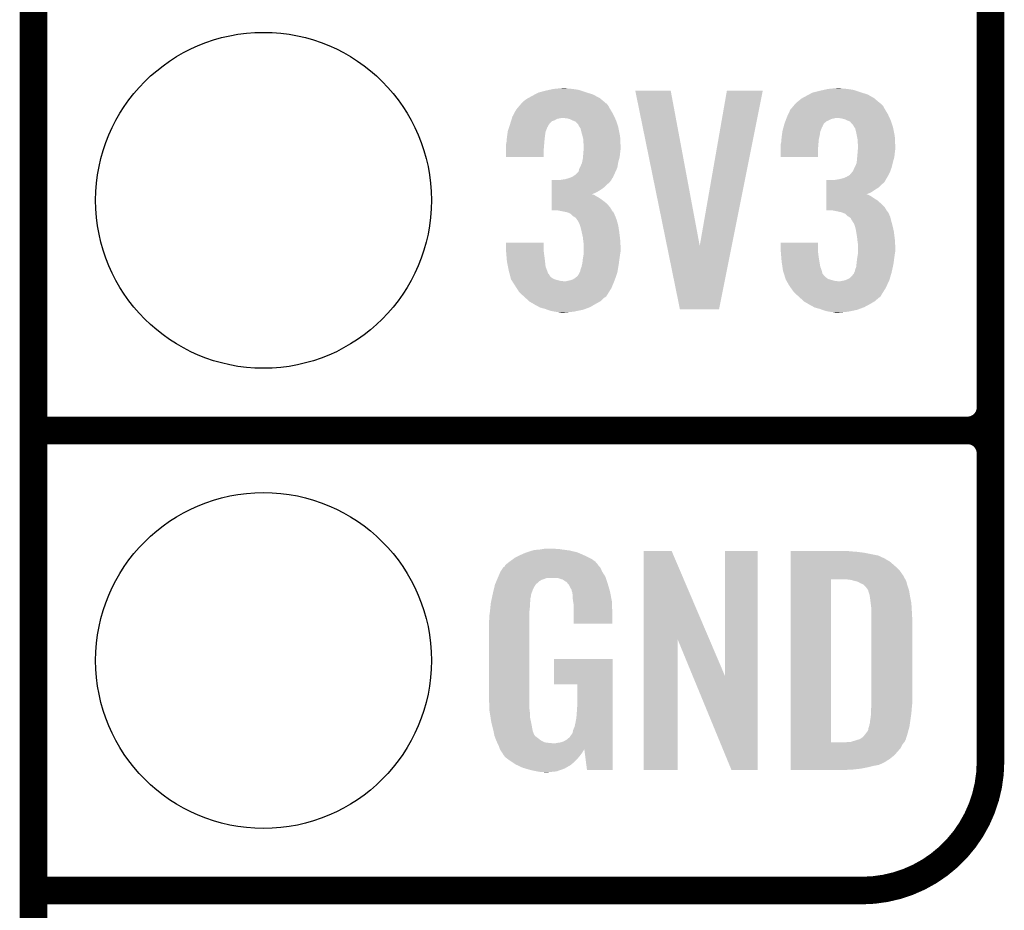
# Model space of a CAD drawing. Extents: x -1.3 to 24.2, y -3.9 to 39.3.
# Tile 2 of 38: x -1.3 to 4.1, y -1.4 to 3.5. Entities that reach past the tile are written whole.
import ezdxf

# ---------------------------------------------------------------- set-up
doc = ezdxf.new("R2010")
doc.units = 0
doc.layers.get('0').update_dxf_attribs({"linetype": 'CONTINUOUS'})
for name, color, linetype in [('SOLIDSWITCH_7_CLICK_V100_GKO', 5, 'CONTINUOUS'), ('SOLIDSWITCH_7_CLICK_V100_GTO', 14, 'CONTINUOUS'), ('SOLIDSWITCH_7_CLICK_V100_GTS', 12, 'CONTINUOUS')]:
    doc.layers.add(name, color=color, linetype=linetype)

# ---------------------------------------------------------------- blocks, each defined once
blk = doc.blocks.new('ROUND_14')
blk.add_circle((0, 0), 0.9271)

msp = doc.modelspace()

# ---------------------------------------------------------------- linework, layer by layer
at = {"layer": 'SOLIDSWITCH_7_CLICK_V100_GKO', "const_width": 0.1524}
msp.add_lwpolyline([(-1.27, -3.81), (-1.27, 36.83)], dxfattribs=at)
at = {"layer": 'SOLIDSWITCH_7_CLICK_V100_GTO', "const_width": 0.1524}
for points in [[(4.0132, -0.5588), (4.0132, 18.3388)], [(4.0132, 1.397), (4.0132, 3.683)], [(-1.27, 1.27), (3.8862, 1.27)], [(-1.27, 1.27), (3.8862, 1.27)], [(-1.27, -1.27), (3.302, -1.27)]]:
    msp.add_lwpolyline(points, dxfattribs=at)
for points in [[(3.8862, 1.27, 0.4142136), (4.0132, 1.397)], [(4.0132, 1.143, 0.4142136), (3.8862, 1.27)], [(4.0132, 1.143, 0.4142136), (3.8862, 1.27)], [(3.302, -1.27, 0.4142136), (4.0132, -0.5588)]]:
    msp.add_lwpolyline(points, format="xyb", dxfattribs=at)
at = {"layer": 'SOLIDSWITCH_7_CLICK_V100_GTO'}
for points in [[(1.57733, 3.149598), (1.600202, 3.15468), (1.739902, 3.149598), (1.70688, 3.15468)], [(1.600202, 3.15468), (1.62687, 3.15722), (1.70688, 3.15468), (1.678942, 3.15722)], [(1.62687, 3.15722), (1.653538, 3.15976), (1.678942, 3.15722), (1.668782, 3.15976)], [(3.09371, 3.149598), (3.116582, 3.15468), (3.256282, 3.149598), (3.22326, 3.15468)], [(3.116582, 3.15468), (3.14325, 3.15722), (3.22326, 3.15468), (3.19532, 3.15722)], [(3.14325, 3.15722), (3.169918, 3.15976), (3.19532, 3.15722), (3.182622, 3.15976)], [(1.43764, 3.08864), (1.45542, 3.101342), (1.87475, 3.08864), (1.859736, 3.101342)], [(1.45542, 3.101342), (1.460072, 3.10388), (1.859736, 3.101342), (1.856736, 3.10388)], [(1.460072, 3.10388), (1.48336, 3.11658), (1.856736, 3.10388), (1.832928, 3.11658)], [(1.48336, 3.11658), (1.49751, 3.1242), (1.832928, 3.11658), (1.818642, 3.1242)], [(1.49751, 3.1242), (1.516382, 3.134362), (1.818642, 3.1242), (1.786122, 3.134362)], [(1.516382, 3.134362), (1.5259, 3.1369), (1.786122, 3.134362), (1.778, 3.1369)], [(1.5259, 3.1369), (1.55448, 3.14452), (1.778, 3.1369), (1.755138, 3.14452)], [(1.55448, 3.14452), (1.57733, 3.149598), (1.755138, 3.14452), (1.739902, 3.149598)], [(2.052348, 3.1445), (2.052344, 3.144516), (2.247904, 3.1445), (2.052344, 3.144516)], [(2.2271, 2.288672), (2.052348, 3.1445), (2.407944, 2.288672), (2.247904, 3.1445)], [(2.407944, 2.288672), (2.557794, 3.144492), (2.584716, 2.288672), (2.755896, 3.144492)], [(2.557794, 3.144492), (2.5578, 3.14452), (2.755896, 3.144492), (2.5578, 3.14452)], [(2.95402, 3.08864), (2.969262, 3.101342), (3.38859, 3.08864), (3.373576, 3.101342)], [(2.969262, 3.101342), (2.973914, 3.10388), (3.373576, 3.101342), (3.370576, 3.10388)], [(2.973914, 3.10388), (2.9972, 3.11658), (3.370576, 3.10388), (3.348356, 3.11658)], [(2.9972, 3.11658), (3.01135, 3.1242), (3.348356, 3.11658), (3.335022, 3.1242)], [(3.01135, 3.1242), (3.030224, 3.134362), (3.335022, 3.1242), (3.302502, 3.134362)], [(3.030224, 3.134362), (3.040376, 3.1369), (3.302502, 3.134362), (3.29438, 3.1369)], [(3.040376, 3.1369), (3.07086, 3.14452), (3.29438, 3.1369), (3.271518, 3.14452)], [(3.07086, 3.14452), (3.09371, 3.149598), (3.271518, 3.14452), (3.256282, 3.149598)], [(1.394462, 3.04038), (1.413802, 3.06324), (1.91516, 3.04038), (1.902462, 3.06324)], [(1.413802, 3.06324), (1.422396, 3.073396), (1.902462, 3.06324), (1.894838, 3.073396)], [(1.422396, 3.073396), (1.422398, 3.073398), (1.894838, 3.073396), (1.894836, 3.073398)], [(1.422398, 3.073398), (1.424938, 3.075938), (1.894836, 3.073398), (1.889764, 3.075938)], [(1.424938, 3.075938), (1.43764, 3.08864), (1.889764, 3.075938), (1.87475, 3.08864)], [(2.9083, 3.04038), (2.92764, 3.063238), (3.43154, 3.04038), (3.418842, 3.063238)], [(2.92764, 3.063238), (2.936238, 3.073398), (3.418842, 3.063238), (3.408678, 3.073398)], [(2.936238, 3.073398), (2.938778, 3.075938), (3.408678, 3.073398), (3.403604, 3.075938)], [(2.938778, 3.075938), (2.941322, 3.078482), (3.403604, 3.075938), (3.400598, 3.078482)], [(2.941322, 3.078482), (2.95402, 3.08864), (3.400598, 3.078482), (3.38859, 3.08864)], [(1.37017, 2.98958), (1.371758, 2.99466), (1.620518, 2.98958), (1.645918, 2.99466)], [(1.371758, 2.99466), (1.37414, 3.002282), (1.939778, 2.99466), (1.93626, 3.002282)], [(1.37414, 3.002282), (1.380912, 3.014978), (1.93626, 3.002282), (1.9304, 3.014978)], [(1.380912, 3.014978), (1.39446, 3.040376), (1.9304, 3.014978), (1.915164, 3.040376)], [(1.39446, 3.040376), (1.394462, 3.04038), (1.915164, 3.040376), (1.91516, 3.04038)], [(1.676398, 2.99212), (1.653538, 2.99466), (1.94095, 2.99212), (1.939778, 2.99466)], [(1.694178, 2.987042), (1.676398, 2.99212), (1.943294, 2.987042), (1.94095, 2.99212)], [(2.885756, 2.989578), (2.88671, 2.99212), (3.136898, 2.989578), (3.1496, 2.99212)], [(2.88671, 2.99212), (2.887662, 2.99466), (3.1496, 2.99212), (3.159758, 2.99466)], [(2.887662, 2.99466), (2.89052, 3.00228), (3.456158, 2.99466), (3.452642, 3.00228)], [(2.89052, 3.00228), (2.896446, 3.014978), (3.452642, 3.00228), (3.44678, 3.014978)], [(2.896446, 3.014978), (2.9083, 3.040378), (3.44678, 3.014978), (3.431542, 3.040378)], [(2.9083, 3.040378), (2.9083, 3.04038), (3.431542, 3.040378), (3.43154, 3.04038)], [(3.190238, 2.99212), (3.169918, 2.99466), (3.45733, 2.99212), (3.456158, 2.99466)], [(3.210558, 2.987042), (3.190238, 2.99212), (3.459674, 2.987042), (3.45733, 2.99212)], [(1.348742, 2.923542), (1.355512, 2.943856), (1.559054, 2.923542), (1.56718, 2.943856)], [(1.355512, 2.943856), (1.356358, 2.946394), (1.56718, 2.943856), (1.569714, 2.946394)], [(1.356358, 2.946394), (1.357206, 2.948938), (1.569714, 2.946394), (1.56972, 2.948938)], [(1.357206, 2.948938), (1.36144, 2.96164), (1.56972, 2.948938), (1.578186, 2.96164)], [(1.36144, 2.96164), (1.362232, 2.96418), (1.578186, 2.96164), (1.57988, 2.96418)], [(1.362232, 2.96418), (1.3662, 2.976876), (1.57988, 2.96418), (1.59258, 2.976876)], [(1.3662, 2.976876), (1.367788, 2.98196), (1.59258, 2.976876), (1.607822, 2.98196)], [(1.367788, 2.98196), (1.37017, 2.98958), (1.607822, 2.98196), (1.620518, 2.98958)], [(1.704346, 2.981958), (1.694178, 2.987042), (1.94564, 2.981958), (1.943294, 2.987042)], [(1.70942, 2.97942), (1.704346, 2.981958), (1.946486, 2.97942), (1.94564, 2.981958)], [(1.722116, 2.97434), (1.70942, 2.97942), (1.94818, 2.97434), (1.946486, 2.97942)], [(1.737358, 2.959098), (1.722116, 2.97434), (1.95326, 2.959098), (1.94818, 2.97434)], [(1.739898, 2.954024), (1.737358, 2.959098), (1.954952, 2.954024), (1.95326, 2.959098)], [(1.7399, 2.951482), (1.739898, 2.954024), (1.9558, 2.951482), (1.954952, 2.954024)], [(1.744984, 2.943858), (1.7399, 2.951482), (1.95834, 2.943858), (1.9558, 2.951482)], [(1.750058, 2.936244), (1.744984, 2.943858), (1.959864, 2.936244), (1.95834, 2.943858)], [(1.75514, 2.91592), (1.750058, 2.936244), (1.963928, 2.91592), (1.959864, 2.936244)], [(2.86512, 2.923542), (2.870536, 2.943856), (3.075434, 2.923542), (3.08356, 2.943856)], [(2.870536, 2.943856), (2.871214, 2.946394), (3.08356, 2.943856), (3.086094, 2.946394)], [(2.871214, 2.946394), (2.871892, 2.948936), (3.086094, 2.946394), (3.0861, 2.948936)], [(2.871892, 2.948936), (2.87528, 2.96164), (3.0861, 2.948936), (3.09245, 2.96164)], [(2.87528, 2.96164), (2.87623, 2.964176), (3.09245, 2.96164), (3.093718, 2.964176)], [(2.87623, 2.964176), (2.880994, 2.976878), (3.093718, 2.964176), (3.108962, 2.976878)], [(2.880994, 2.976878), (2.8829, 2.98196), (3.108962, 2.976878), (3.12166, 2.98196)], [(2.8829, 2.98196), (2.885756, 2.989578), (3.12166, 2.98196), (3.136898, 2.989578)], [(3.220726, 2.981958), (3.210558, 2.987042), (3.46202, 2.981958), (3.459674, 2.987042)], [(3.2258, 2.97942), (3.220726, 2.981958), (3.462866, 2.97942), (3.46202, 2.981958)], [(3.238494, 2.974342), (3.2258, 2.97942), (3.46456, 2.974342), (3.462866, 2.97942)], [(3.24358, 2.96672), (3.238494, 2.974342), (3.4671, 2.96672), (3.46456, 2.974342)], [(3.256274, 2.954026), (3.24358, 2.96672), (3.471332, 2.954026), (3.4671, 2.96672)], [(3.25628, 2.951482), (3.256274, 2.954026), (3.47218, 2.951482), (3.471332, 2.954026)], [(3.261364, 2.943858), (3.25628, 2.951482), (3.47472, 2.943858), (3.47218, 2.951482)], [(3.266438, 2.936244), (3.261364, 2.943858), (3.476244, 2.936244), (3.47472, 2.943858)], [(3.27152, 2.91592), (3.266438, 2.936244), (3.480308, 2.91592), (3.476244, 2.936244)], [(1.342966, 2.88036), (1.34366, 2.88798), (1.55194, 2.88036), (1.552892, 2.88798)], [(1.34366, 2.88798), (1.345474, 2.90068), (1.552892, 2.88798), (1.55448, 2.90068)], [(1.345474, 2.90068), (1.348014, 2.918456), (1.55448, 2.90068), (1.55702, 2.918456)], [(1.348014, 2.918456), (1.348742, 2.923542), (1.55702, 2.918456), (1.559054, 2.923542)], [(1.761238, 2.893058), (1.75514, 2.91592), (1.9685, 2.893058), (1.963928, 2.91592)], [(1.7653, 2.877824), (1.761238, 2.893058), (1.969226, 2.877824), (1.9685, 2.893058)], [(2.859346, 2.880358), (2.86004, 2.88798), (3.06578, 2.880358), (3.067684, 2.88798)], [(2.86004, 2.88798), (2.861854, 2.90068), (3.067684, 2.88798), (3.07086, 2.90068)], [(2.861854, 2.90068), (2.864392, 2.918456), (3.07086, 2.90068), (3.0734, 2.918456)], [(2.864392, 2.918456), (2.86512, 2.923542), (3.0734, 2.918456), (3.075434, 2.923542)], [(3.276094, 2.893058), (3.27152, 2.91592), (3.48488, 2.893058), (3.480308, 2.91592)], [(3.27914, 2.877822), (3.276094, 2.893058), (3.485606, 2.877822), (3.48488, 2.893058)], [(1.33858, 2.849882), (1.339214, 2.85242), (1.549188, 2.849882), (1.5494, 2.85242)], [(1.33858, 2.821942), (1.33858, 2.849882), (1.54686, 2.821942), (1.549188, 2.849882)], [(1.339214, 2.85242), (1.34112, 2.860042), (1.5494, 2.85242), (1.550092, 2.860042)], [(1.34112, 2.860042), (1.342966, 2.88036), (1.550092, 2.860042), (1.55194, 2.88036)], [(1.7653, 2.860042), (1.7653, 2.877824), (1.970074, 2.860042), (1.969226, 2.877824)], [(1.76784, 2.847342), (1.7653, 2.860042), (1.970678, 2.847342), (1.970074, 2.860042)], [(1.767058, 2.82194), (1.76784, 2.832098), (1.97104, 2.82194), (1.97104, 2.832098)], [(1.76784, 2.83972), (1.76784, 2.847342), (1.97104, 2.83972), (1.970678, 2.847342)], [(1.76784, 2.832098), (1.76784, 2.83972), (1.97104, 2.832098), (1.97104, 2.83972)], [(2.85496, 2.849882), (2.855594, 2.85242), (3.063028, 2.849882), (3.06324, 2.85242)], [(2.85496, 2.821942), (2.85496, 2.849882), (3.0607, 2.821942), (3.063028, 2.849882)], [(2.855594, 2.85242), (2.8575, 2.860042), (3.06324, 2.85242), (3.063932, 2.860042)], [(2.8575, 2.860042), (2.859346, 2.880358), (3.063932, 2.860042), (3.06578, 2.880358)], [(3.27914, 2.860042), (3.27914, 2.877822), (3.486454, 2.860042), (3.485606, 2.877822)], [(3.28168, 2.847342), (3.27914, 2.860042), (3.487058, 2.847342), (3.486454, 2.860042)], [(3.280898, 2.82194), (3.28168, 2.832098), (3.48742, 2.82194), (3.48742, 2.832098)], [(3.28168, 2.83972), (3.28168, 2.847342), (3.48742, 2.83972), (3.487058, 2.847342)], [(3.28168, 2.832098), (3.28168, 2.83972), (3.48742, 2.832098), (3.48742, 2.83972)], [(1.33858, 2.778784), (1.33858, 2.821942), (1.546836, 2.778784), (1.54686, 2.821942)], [(1.546836, 2.77876), (1.33858, 2.778784), (1.546836, 2.77876), (1.546836, 2.778784)], [(1.76276, 2.77114), (1.763452, 2.778758), (1.963882, 2.77114), (1.96596, 2.778758)], [(1.763452, 2.778758), (1.7653, 2.79908), (1.96596, 2.778758), (1.968216, 2.79908)], [(1.7653, 2.79908), (1.765494, 2.80162), (1.968216, 2.79908), (1.9685, 2.80162)], [(1.765494, 2.80162), (1.767058, 2.82194), (1.9685, 2.80162), (1.97104, 2.82194)], [(2.85496, 2.778784), (2.85496, 2.821942), (3.060676, 2.778784), (3.0607, 2.821942)], [(3.060676, 2.77876), (2.85496, 2.778784), (3.060676, 2.77876), (3.060676, 2.778784)], [(3.2766, 2.77114), (3.277292, 2.778758), (3.480262, 2.77114), (3.48234, 2.778758)], [(3.277292, 2.778758), (3.27914, 2.79908), (3.48234, 2.778758), (3.484596, 2.79908)], [(3.27914, 2.79908), (3.279334, 2.80162), (3.484596, 2.79908), (3.48488, 2.80162)], [(3.279334, 2.80162), (3.280898, 2.82194), (3.48488, 2.80162), (3.48742, 2.82194)], [(1.742442, 2.712722), (1.746248, 2.720338), (1.949794, 2.712722), (1.953258, 2.720338)], [(1.746248, 2.720338), (1.75006, 2.72796), (1.953258, 2.720338), (1.954528, 2.72796)], [(1.75006, 2.72796), (1.75768, 2.745742), (1.954528, 2.72796), (1.957492, 2.745742)], [(1.75768, 2.745742), (1.758694, 2.75082), (1.957492, 2.745742), (1.95834, 2.75082)], [(1.758694, 2.75082), (1.76276, 2.77114), (1.95834, 2.75082), (1.963882, 2.77114)], [(3.25882, 2.71272), (3.26263, 2.72034), (3.464326, 2.71272), (3.467098, 2.72034)], [(3.26263, 2.72034), (3.26644, 2.72796), (3.467098, 2.72034), (3.469002, 2.72796)], [(3.26644, 2.72796), (3.27406, 2.745744), (3.469002, 2.72796), (3.47345, 2.745744)], [(3.27406, 2.745744), (3.274566, 2.75082), (3.47345, 2.745744), (3.47472, 2.75082)], [(3.274566, 2.75082), (3.2766, 2.77114), (3.47472, 2.75082), (3.480262, 2.77114)], [(1.68402, 2.66192), (1.690796, 2.664462), (1.92532, 2.66192), (1.927858, 2.664462)], [(1.690796, 2.664462), (1.704342, 2.669542), (1.927858, 2.664462), (1.930166, 2.669542)], [(1.704342, 2.669542), (1.719582, 2.679702), (1.930166, 2.669542), (1.934784, 2.679702)], [(1.719582, 2.679702), (1.739902, 2.700022), (1.934784, 2.679702), (1.944022, 2.700022)], [(1.739902, 2.700022), (1.742442, 2.712722), (1.944022, 2.700022), (1.949794, 2.712722)], [(3.200402, 2.661922), (3.20633, 2.664462), (3.439162, 2.661922), (3.441698, 2.664462)], [(3.20633, 2.664462), (3.218182, 2.66954), (3.441698, 2.664462), (3.444468, 2.66954)], [(3.218182, 2.66954), (3.235958, 2.679704), (3.444468, 2.66954), (3.450014, 2.679704)], [(3.235958, 2.679704), (3.24654, 2.692398), (3.450014, 2.679704), (3.45694, 2.692398)], [(3.24654, 2.692398), (3.248658, 2.694938), (3.45694, 2.692398), (3.457862, 2.694938)], [(3.248658, 2.694938), (3.25374, 2.700024), (3.457862, 2.694938), (3.459712, 2.700024)], [(3.25374, 2.700024), (3.25882, 2.71272), (3.459712, 2.700024), (3.464326, 2.71272)], [(1.590056, 2.59842), (1.590058, 2.61112), (1.861822, 2.59842), (1.8796, 2.61112)], [(1.590058, 2.61112), (1.59006, 2.626362), (1.8796, 2.61112), (1.894842, 2.626362)], [(1.59006, 2.626362), (1.590062, 2.639058), (1.894842, 2.626362), (1.910078, 2.639058)], [(1.590062, 2.639058), (1.590064, 2.65176), (1.910078, 2.639058), (1.920238, 2.65176)], [(1.635762, 2.65176), (1.63577, 2.651762), (1.920238, 2.65176), (1.92024, 2.651762)], [(1.63577, 2.651762), (1.64846, 2.6543), (1.92024, 2.651762), (1.921508, 2.6543)], [(1.64846, 2.6543), (1.666242, 2.65684), (1.921508, 2.6543), (1.922778, 2.65684)], [(1.666242, 2.65684), (1.684006, 2.661916), (1.922778, 2.65684), (1.925318, 2.661916)], [(1.684006, 2.661916), (1.68402, 2.66192), (1.925318, 2.661916), (1.92532, 2.66192)], [(3.106436, 2.59842), (3.106438, 2.61112), (3.37566, 2.59842), (3.395978, 2.61112)], [(3.106438, 2.61112), (3.10644, 2.626362), (3.395978, 2.61112), (3.411222, 2.626362)], [(3.10644, 2.626362), (3.106442, 2.639058), (3.411222, 2.626362), (3.426456, 2.639058)], [(3.106442, 2.639058), (3.106444, 2.65176), (3.426456, 2.639058), (3.434078, 2.65176)], [(3.149602, 2.65176), (3.149612, 2.651762), (3.434078, 2.65176), (3.43408, 2.651762)], [(3.149612, 2.651762), (3.18008, 2.65684), (3.43408, 2.651762), (3.436618, 2.65684)], [(3.18008, 2.65684), (3.200378, 2.661916), (3.436618, 2.65684), (3.439158, 2.661916)], [(3.200378, 2.661916), (3.200402, 2.661922), (3.439158, 2.661916), (3.439162, 2.661922)], [(1.590048, 2.5527), (1.59005, 2.56286), (1.854202, 2.5527), (1.83642, 2.56286)], [(1.59005, 2.56286), (1.590052, 2.57048), (1.83642, 2.56286), (1.823722, 2.57048)], [(1.590052, 2.57302), (1.590054, 2.58318), (1.811144, 2.57302), (1.836424, 2.58318)], [(1.590052, 2.57048), (1.590052, 2.57302), (1.823722, 2.57048), (1.813562, 2.57302)], [(1.590054, 2.58318), (1.590056, 2.59842), (1.836424, 2.58318), (1.861822, 2.59842)], [(3.106428, 2.5527), (3.10643, 2.562858), (3.36804, 2.5527), (3.352802, 2.562858)], [(3.10643, 2.562858), (3.106432, 2.57048), (3.352802, 2.562858), (3.33756, 2.57048)], [(3.106432, 2.57302), (3.106434, 2.58318), (3.327524, 2.57302), (3.352802, 2.58318)], [(3.106432, 2.573018), (3.106432, 2.57302), (3.329942, 2.573018), (3.327524, 2.57302)], [(3.106432, 2.57048), (3.106432, 2.573018), (3.33756, 2.57048), (3.329942, 2.573018)], [(3.106434, 2.58318), (3.106436, 2.59842), (3.352802, 2.58318), (3.37566, 2.59842)], [(1.59004, 2.484144), (1.590042, 2.501898), (1.923284, 2.484144), (1.912622, 2.501898)], [(1.590042, 2.501898), (1.590044, 2.52222), (1.912622, 2.501898), (1.894842, 2.52222)], [(1.590044, 2.52222), (1.590046, 2.54), (1.894842, 2.52222), (1.87198, 2.54)], [(1.590046, 2.54), (1.590048, 2.5527), (1.87198, 2.54), (1.854202, 2.5527)], [(3.10642, 2.484144), (3.106422, 2.501898), (3.439664, 2.484144), (3.429002, 2.501898)], [(3.106422, 2.501898), (3.106424, 2.522222), (3.429002, 2.501898), (3.40868, 2.522222)], [(3.106424, 2.522222), (3.106426, 2.54), (3.40868, 2.522222), (3.388362, 2.54)], [(3.106426, 2.54), (3.106428, 2.5527), (3.388362, 2.54), (3.36804, 2.5527)], [(1.625598, 2.48412), (1.59004, 2.484144), (1.923298, 2.48412), (1.923284, 2.484144)], [(1.663698, 2.4765), (1.625598, 2.48412), (1.927872, 2.4765), (1.923298, 2.48412)], [(1.663778, 2.476484), (1.663698, 2.4765), (1.930406, 2.476484), (1.927872, 2.4765)], [(1.676398, 2.47396), (1.663778, 2.476484), (1.93167, 2.47396), (1.930406, 2.476484)], [(1.694176, 2.466342), (1.676398, 2.47396), (1.93548, 2.466342), (1.93167, 2.47396)], [(1.69418, 2.46634), (1.694176, 2.466342), (1.93548, 2.46634), (1.93548, 2.466342)], [(1.706878, 2.453642), (1.69418, 2.46634), (1.940922, 2.453642), (1.93548, 2.46634)], [(1.715348, 2.44856), (1.706878, 2.453642), (1.9431, 2.44856), (1.940922, 2.453642)], [(1.719578, 2.446022), (1.715348, 2.44856), (1.944052, 2.446022), (1.9431, 2.44856)], [(1.727198, 2.438402), (1.719578, 2.446022), (1.94691, 2.438402), (1.944052, 2.446022)], [(3.141978, 2.48412), (3.10642, 2.484144), (3.439678, 2.48412), (3.439664, 2.484144)], [(3.16738, 2.47904), (3.141978, 2.48412), (3.442728, 2.47904), (3.439678, 2.48412)], [(3.17881, 2.4765), (3.16738, 2.47904), (3.444252, 2.4765), (3.442728, 2.47904)], [(3.178882, 2.476484), (3.17881, 2.4765), (3.446786, 2.476484), (3.444252, 2.4765)], [(3.190238, 2.47396), (3.178882, 2.476484), (3.44805, 2.47396), (3.446786, 2.476484)], [(3.210556, 2.46634), (3.190238, 2.47396), (3.45186, 2.46634), (3.44805, 2.47396)], [(3.223258, 2.453642), (3.210556, 2.46634), (3.457302, 2.453642), (3.45186, 2.46634)], [(3.231732, 2.448558), (3.223258, 2.453642), (3.45948, 2.448558), (3.457302, 2.453642)], [(3.235958, 2.446022), (3.231732, 2.448558), (3.460116, 2.446022), (3.45948, 2.448558)], [(3.243576, 2.4384), (3.235958, 2.446022), (3.46202, 2.4384), (3.460116, 2.446022)], [(1.73228, 2.43078), (1.727198, 2.438402), (1.949768, 2.43078), (1.94691, 2.438402)], [(1.734816, 2.428242), (1.73228, 2.43078), (1.950718, 2.428242), (1.949768, 2.43078)], [(1.734818, 2.428238), (1.734816, 2.428242), (1.95072, 2.428238), (1.950718, 2.428242)], [(1.74498, 2.40792), (1.734818, 2.428238), (1.956262, 2.40792), (1.95072, 2.428238)], [(1.747266, 2.4003), (1.74498, 2.40792), (1.95834, 2.4003), (1.956262, 2.40792)], [(1.7526, 2.382518), (1.747266, 2.4003), (1.961076, 2.382518), (1.95834, 2.4003)], [(3.24612, 2.430784), (3.243576, 2.4384), (3.463924, 2.430784), (3.46202, 2.4384)], [(3.248658, 2.428242), (3.24612, 2.430784), (3.46456, 2.428242), (3.463924, 2.430784)], [(3.24866, 2.42824), (3.248658, 2.428242), (3.46456, 2.42824), (3.46456, 2.428242)], [(3.261358, 2.407922), (3.24866, 2.42824), (3.470102, 2.407922), (3.46456, 2.42824)], [(3.263646, 2.4003), (3.261358, 2.407922), (3.47218, 2.4003), (3.470102, 2.407922)], [(3.26898, 2.382522), (3.263646, 2.4003), (3.476284, 2.382522), (3.47218, 2.4003)], [(1.755988, 2.36728), (1.7526, 2.382518), (1.96342, 2.36728), (1.961076, 2.382518)], [(1.76276, 2.3368), (1.755988, 2.36728), (1.96723, 2.3368), (1.96342, 2.36728)], [(3.271522, 2.367278), (3.26898, 2.382522), (3.4798, 2.367278), (3.476284, 2.382522)], [(3.2766, 2.3368), (3.271522, 2.367278), (3.48361, 2.3368), (3.4798, 2.367278)], [(1.33858, 2.263138), (1.338602, 2.306296), (1.54686, 2.263138), (1.54686, 2.306296)], [(1.338602, 2.306296), (1.338604, 2.30632), (1.54686, 2.306296), (1.338604, 2.30632)], [(1.76389, 2.32664), (1.76276, 2.3368), (1.9685, 2.32664), (1.96723, 2.3368)], [(1.7653, 2.31394), (1.76389, 2.32664), (1.969294, 2.31394), (1.9685, 2.32664)], [(1.76784, 2.29616), (1.7653, 2.31394), (1.970406, 2.29616), (1.969294, 2.31394)], [(1.76784, 2.286002), (1.76784, 2.29616), (1.97104, 2.286002), (1.970406, 2.29616)], [(1.76784, 2.258058), (1.76784, 2.286002), (1.97104, 2.258058), (1.97104, 2.286002)], [(2.298696, 1.93804), (2.2271, 2.288672), (2.514584, 1.93804), (2.584716, 2.288672)], [(2.85496, 2.263138), (2.854982, 2.306296), (3.0607, 2.263138), (3.0607, 2.306296)], [(2.854982, 2.306296), (2.854984, 2.30632), (3.0607, 2.306296), (2.854984, 2.30632)], [(3.27773, 2.32664), (3.2766, 2.3368), (3.48488, 2.32664), (3.48361, 2.3368)], [(3.27914, 2.31394), (3.27773, 2.32664), (3.485674, 2.31394), (3.48488, 2.32664)], [(3.28168, 2.29616), (3.27914, 2.31394), (3.486786, 2.29616), (3.485674, 2.31394)], [(3.28168, 2.286002), (3.28168, 2.29616), (3.48742, 2.286002), (3.486786, 2.29616)], [(3.28168, 2.258058), (3.28168, 2.286002), (3.48742, 2.258058), (3.48742, 2.286002)], [(1.339004, 2.25806), (1.33858, 2.263138), (1.54686, 2.25806), (1.54686, 2.263138)], [(1.340698, 2.23774), (1.339004, 2.25806), (1.5494, 2.23774), (1.54686, 2.25806)], [(1.34218, 2.21996), (1.340698, 2.23774), (1.55194, 2.21996), (1.5494, 2.23774)], [(1.764028, 2.22504), (1.766992, 2.24282), (1.96596, 2.22504), (1.9685, 2.24282)], [(1.766992, 2.24282), (1.76784, 2.247902), (1.9685, 2.24282), (1.969346, 2.247902)], [(1.76784, 2.247902), (1.76784, 2.258058), (1.969346, 2.247902), (1.97104, 2.258058)], [(2.855384, 2.25806), (2.85496, 2.263138), (3.0607, 2.25806), (3.0607, 2.263138)], [(2.857078, 2.23774), (2.855384, 2.25806), (3.06324, 2.23774), (3.0607, 2.25806)], [(2.85856, 2.21996), (2.857078, 2.23774), (3.06578, 2.21996), (3.06324, 2.23774)], [(3.277868, 2.22504), (3.280832, 2.24282), (3.48234, 2.22504), (3.48488, 2.24282)], [(3.280832, 2.24282), (3.28168, 2.247902), (3.48488, 2.24282), (3.485726, 2.247902)], [(3.28168, 2.247902), (3.28168, 2.258058), (3.485726, 2.247902), (3.48742, 2.258058)], [(1.34366, 2.20218), (1.34218, 2.21996), (1.553918, 2.20218), (1.55194, 2.21996)], [(1.34925, 2.174236), (1.34366, 2.20218), (1.557022, 2.174236), (1.553918, 2.20218)], [(1.75514, 2.171702), (1.758526, 2.18694), (1.958338, 2.171702), (1.96088, 2.18694)], [(1.758526, 2.18694), (1.76022, 2.194562), (1.96088, 2.18694), (1.961896, 2.194562)], [(1.76022, 2.194562), (1.76276, 2.21742), (1.961896, 2.194562), (1.964944, 2.21742)], [(1.76276, 2.21742), (1.764028, 2.22504), (1.964944, 2.21742), (1.96596, 2.22504)], [(2.86004, 2.20218), (2.85856, 2.21996), (3.068744, 2.20218), (3.06578, 2.21996)], [(2.864232, 2.174238), (2.86004, 2.20218), (3.073402, 2.174238), (3.068744, 2.20218)], [(3.27152, 2.171702), (3.273212, 2.186942), (3.473872, 2.171702), (3.47726, 2.186942)], [(3.273212, 2.186942), (3.2766, 2.21742), (3.47726, 2.186942), (3.481322, 2.21742)], [(3.2766, 2.21742), (3.277868, 2.22504), (3.481322, 2.21742), (3.48234, 2.22504)], [(1.35382, 2.151378), (1.34925, 2.174236), (1.565604, 2.151378), (1.557022, 2.174236)], [(1.358498, 2.1336), (1.35382, 2.151378), (1.572278, 2.1336), (1.565604, 2.151378)], [(1.358502, 2.133584), (1.358498, 2.1336), (1.574806, 2.133584), (1.572278, 2.1336)], [(1.359836, 2.128518), (1.358502, 2.133584), (1.577342, 2.128518), (1.574806, 2.133584)], [(1.36184, 2.120898), (1.359836, 2.128518), (1.582422, 2.120898), (1.577342, 2.128518)], [(1.363846, 2.113278), (1.36184, 2.120898), (1.590042, 2.113278), (1.582422, 2.120898)], [(1.71958, 2.11074), (1.734822, 2.123444), (1.9425, 2.11074), (1.946984, 2.123444)], [(1.734822, 2.123444), (1.74244, 2.136142), (1.946984, 2.123444), (1.951464, 2.136142)], [(1.74244, 2.136142), (1.742444, 2.138686), (1.951464, 2.136142), (1.952362, 2.138686)], [(1.742444, 2.138686), (1.744132, 2.14122), (1.952362, 2.138686), (1.953258, 2.14122)], [(1.744132, 2.14122), (1.747522, 2.1463), (1.953258, 2.14122), (1.954104, 2.1463)], [(1.747522, 2.1463), (1.750062, 2.159002), (1.954104, 2.1463), (1.956222, 2.159002)], [(1.750062, 2.159002), (1.75514, 2.171702), (1.956222, 2.159002), (1.958338, 2.171702)], [(2.86728, 2.153918), (2.864232, 2.174238), (3.08102, 2.153918), (3.073402, 2.174238)], [(2.86766, 2.151382), (2.86728, 2.153918), (3.081658, 2.151382), (3.08102, 2.153918)], [(2.873276, 2.1336), (2.86766, 2.151382), (3.08612, 2.1336), (3.081658, 2.151382)], [(2.87328, 2.133584), (2.873276, 2.1336), (3.088646, 2.133584), (3.08612, 2.1336)], [(2.874878, 2.128522), (2.87328, 2.133584), (3.091182, 2.128522), (3.088646, 2.133584)], [(2.879692, 2.11328), (2.874878, 2.128522), (3.106422, 2.11328), (3.091182, 2.128522)], [(3.235958, 2.110742), (3.248662, 2.123442), (3.458134, 2.110742), (3.46187, 2.123442)], [(3.248662, 2.123442), (3.25882, 2.136144), (3.46187, 2.123442), (3.465606, 2.136144)], [(3.25882, 2.136144), (3.258824, 2.138686), (3.465606, 2.136144), (3.466354, 2.138686)], [(3.258824, 2.138686), (3.260512, 2.14122), (3.466354, 2.138686), (3.4671, 2.14122)], [(3.260512, 2.14122), (3.263902, 2.1463), (3.4671, 2.14122), (3.468228, 2.1463)], [(3.263902, 2.1463), (3.266442, 2.159002), (3.468228, 2.1463), (3.47105, 2.159002)], [(3.266442, 2.159002), (3.27152, 2.171702), (3.47105, 2.159002), (3.473872, 2.171702)], [(1.36585, 2.10566), (1.363846, 2.113278), (1.602738, 2.10566), (1.590042, 2.113278)], [(1.366518, 2.103118), (1.36585, 2.10566), (1.61037, 2.103118), (1.602738, 2.10566)], [(1.36815, 2.100582), (1.366518, 2.103118), (1.61798, 2.100582), (1.61037, 2.103118)], [(1.371416, 2.0955), (1.36815, 2.100582), (1.638302, 2.0955), (1.61798, 2.100582)], [(1.37305, 2.09296), (1.371416, 2.0955), (1.658622, 2.09296), (1.638302, 2.0955)], [(1.397546, 2.05486), (1.37305, 2.09296), (1.920238, 2.05486), (1.935926, 2.09296)], [(1.668782, 2.09296), (1.67894, 2.0955), (1.935926, 2.09296), (1.936972, 2.0955)], [(1.67894, 2.0955), (1.69164, 2.098042), (1.936972, 2.0955), (1.93802, 2.098042)], [(1.69164, 2.098042), (1.706882, 2.10312), (1.93802, 2.098042), (1.939812, 2.10312)], [(1.706882, 2.10312), (1.71958, 2.11074), (1.939812, 2.10312), (1.9425, 2.11074)], [(2.882098, 2.105658), (2.879692, 2.11328), (3.11658, 2.105658), (3.106422, 2.11328)], [(2.882898, 2.103122), (2.882098, 2.105658), (3.12546, 2.103122), (3.11658, 2.105658)], [(2.887254, 2.0955), (2.882898, 2.103122), (3.152142, 2.0955), (3.12546, 2.103122)], [(2.888706, 2.09296), (2.887254, 2.0955), (3.175002, 2.09296), (3.152142, 2.0955)], [(2.903218, 2.06756), (2.888706, 2.09296), (3.440054, 2.06756), (3.452008, 2.09296)], [(2.912292, 2.05486), (2.903218, 2.06756), (3.434078, 2.05486), (3.440054, 2.06756)], [(3.182622, 2.09296), (3.208012, 2.09804), (3.452008, 2.09296), (3.4544, 2.09804)], [(3.208012, 2.09804), (3.208022, 2.098042), (3.4544, 2.09804), (3.4544, 2.098042)], [(3.208022, 2.098042), (3.22072, 2.10312), (3.4544, 2.098042), (3.455894, 2.10312)], [(3.22072, 2.10312), (3.235958, 2.110742), (3.455894, 2.10312), (3.458134, 2.110742)], [(1.41224, 2.032004), (1.397546, 2.05486), (1.905954, 2.032004), (1.920238, 2.05486)], [(1.431802, 2.01422), (1.41224, 2.032004), (1.894842, 2.01422), (1.905954, 2.032004)], [(1.43739, 2.00914), (1.431802, 2.01422), (1.892294, 2.00914), (1.894842, 2.01422)], [(2.92862, 2.032002), (2.912292, 2.05486), (3.419792, 2.032002), (3.434078, 2.05486)], [(2.94818, 2.01422), (2.92862, 2.032002), (3.408682, 2.01422), (3.419792, 2.032002)], [(2.953766, 2.009142), (2.94818, 2.01422), (3.406136, 2.009142), (3.408682, 2.01422)], [(1.445774, 2.001518), (1.43739, 2.00914), (1.879598, 2.001518), (1.892294, 2.00914)], [(1.46533, 1.983738), (1.445774, 2.001518), (1.861818, 1.983738), (1.879598, 2.001518)], [(1.468118, 1.981202), (1.46533, 1.983738), (1.857168, 1.981202), (1.861818, 1.983738)], [(1.489892, 1.9685), (1.468118, 1.981202), (1.83388, 1.9685), (1.857168, 1.981202)], [(1.4986, 1.96342), (1.489892, 1.9685), (1.825172, 1.96342), (1.83388, 1.9685)], [(1.521882, 1.95072), (1.4986, 1.96342), (1.803404, 1.95072), (1.825172, 1.96342)], [(2.96215, 2.00152), (2.953766, 2.009142), (3.39598, 2.00152), (3.406136, 2.009142)], [(2.98171, 1.983738), (2.96215, 2.00152), (3.375658, 1.983738), (3.39598, 2.00152)], [(2.984498, 1.981202), (2.98171, 1.983738), (3.37143, 1.981202), (3.375658, 1.983738)], [(3.006272, 1.9685), (2.984498, 1.981202), (3.35026, 1.9685), (3.37143, 1.981202)], [(3.01498, 1.96342), (3.006272, 1.9685), (3.340824, 1.96342), (3.35026, 1.9685)], [(3.038262, 1.95072), (3.01498, 1.96342), (3.31724, 1.95072), (3.340824, 1.96342)], [(1.526538, 1.94818), (1.521882, 1.95072), (1.796628, 1.94818), (1.803404, 1.95072)], [(1.55448, 1.940558), (1.526538, 1.94818), (1.7763, 1.940558), (1.796628, 1.94818)], [(1.56845, 1.93548), (1.55448, 1.940558), (1.762758, 1.93548), (1.7763, 1.940558)], [(1.58242, 1.930402), (1.56845, 1.93548), (1.737368, 1.930402), (1.762758, 1.93548)], [(1.607822, 1.92532), (1.58242, 1.930402), (1.71196, 1.92532), (1.737368, 1.930402)], [(1.62814, 1.92278), (1.607822, 1.92532), (1.68402, 1.92278), (1.71196, 1.92532)], [(1.643378, 1.92024), (1.62814, 1.92278), (1.656082, 1.92024), (1.68402, 1.92278)], [(2.51458, 1.93802), (2.298696, 1.93804), (2.51458, 1.93802), (2.514584, 1.93804)], [(3.042918, 1.94818), (3.038262, 1.95072), (3.310466, 1.94818), (3.31724, 1.95072)], [(3.07086, 1.940558), (3.042918, 1.94818), (3.290138, 1.940558), (3.310466, 1.94818)], [(3.08483, 1.93548), (3.07086, 1.940558), (3.276598, 1.93548), (3.290138, 1.940558)], [(3.0988, 1.930402), (3.08483, 1.93548), (3.252478, 1.930402), (3.276598, 1.93548)], [(3.12166, 1.92532), (3.0988, 1.930402), (3.22834, 1.92532), (3.252478, 1.930402)], [(3.14452, 1.92278), (3.12166, 1.92532), (3.2004, 1.92278), (3.22834, 1.92532)], [(3.157218, 1.92024), (3.14452, 1.92278), (3.172462, 1.92024), (3.2004, 1.92278)], [(1.452874, 0.596898), (1.46812, 0.60198), (1.732282, 0.596898), (1.710686, 0.60198)], [(1.46812, 0.60198), (1.485054, 0.60706), (1.710686, 0.60198), (1.689098, 0.60706)], [(1.485054, 0.60706), (1.493522, 0.6096), (1.689098, 0.60706), (1.67005, 0.6096)], [(1.493522, 0.6096), (1.524, 0.61214), (1.67005, 0.6096), (1.651, 0.61214)], [(1.524, 0.61214), (1.53924, 0.61468), (1.651, 0.61214), (1.635762, 0.61468)], [(1.53924, 0.61468), (1.554482, 0.61722), (1.617982, 0.61468), (1.607822, 0.61722)], [(2.098054, 0.116718), (2.098062, 0.604504), (2.461048, 0.116718), (2.252984, 0.604504)], [(2.098062, 0.604504), (2.098064, 0.60452), (2.252984, 0.604504), (2.098064, 0.60452)], [(2.54762, -0.086242), (2.547642, 0.604496), (2.727946, -0.086242), (2.72796, 0.604496)], [(2.547642, 0.604496), (2.547644, 0.60452), (2.72796, 0.604496), (2.547644, 0.60452)], [(2.910862, 0.60198), (2.910864, 0.60452), (3.24612, 0.60198), (3.22072, 0.60452)], [(2.910862, 0.59944), (2.910862, 0.60198), (3.27914, 0.59944), (3.24612, 0.60198)], [(2.910862, 0.59436), (2.910862, 0.59944), (3.317238, 0.59436), (3.27914, 0.59944)], [(1.336044, 0.528322), (1.3589, 0.5461), (1.846578, 0.528322), (1.831342, 0.5461)], [(1.3589, 0.5461), (1.37636, 0.558798), (1.831342, 0.5461), (1.813558, 0.558798)], [(1.37636, 0.558798), (1.386842, 0.56642), (1.813558, 0.558798), (1.798318, 0.56642)], [(1.386842, 0.56642), (1.41224, 0.57912), (1.798318, 0.56642), (1.77292, 0.57912)], [(1.41224, 0.57912), (1.4224, 0.5842), (1.77292, 0.57912), (1.761308, 0.5842)], [(1.4224, 0.5842), (1.44526, 0.59436), (1.761308, 0.5842), (1.738084, 0.59436)], [(1.44526, 0.59436), (1.452874, 0.596898), (1.738084, 0.59436), (1.732282, 0.596898)], [(2.910862, 0.579118), (2.910862, 0.59436), (3.393442, 0.579118), (3.317238, 0.59436)], [(2.910862, 0.56388), (2.910862, 0.579118), (3.42646, 0.56388), (3.393442, 0.579118)], [(2.910862, 0.561338), (2.910862, 0.56388), (3.431542, 0.561338), (3.42646, 0.56388)], [(2.910862, 0.55626), (2.910862, 0.561338), (3.439162, 0.55626), (3.431542, 0.561338)], [(2.910862, 0.54864), (2.910862, 0.55626), (3.454398, 0.54864), (3.439162, 0.55626)], [(2.910862, 0.5334), (2.910862, 0.54864), (3.47218, 0.5334), (3.454398, 0.54864)], [(1.29794, 0.46736), (1.3081, 0.49022), (1.88399, 0.46736), (1.869442, 0.49022)], [(1.3081, 0.49022), (1.308102, 0.490222), (1.869442, 0.49022), (1.869442, 0.490222)], [(1.308102, 0.490222), (1.323336, 0.513076), (1.869442, 0.490222), (1.859282, 0.513076)], [(1.323336, 0.513076), (1.32334, 0.513082), (1.859282, 0.513076), (1.859278, 0.513082)], [(1.32334, 0.513082), (1.323364, 0.51562), (1.859278, 0.513082), (1.85674, 0.51562)], [(1.323364, 0.51562), (1.328422, 0.51563), (1.85674, 0.51562), (1.85673, 0.51563)], [(1.328422, 0.51563), (1.332992, 0.523242), (1.85673, 0.51563), (1.849122, 0.523242)], [(1.332992, 0.523242), (1.33604, 0.528316), (1.849122, 0.523242), (1.846582, 0.528316)], [(1.33604, 0.528316), (1.336044, 0.528322), (1.846582, 0.528316), (1.846578, 0.528322)], [(2.91086, 0.4953), (2.910862, 0.515622), (3.51282, 0.4953), (3.4925, 0.515622)], [(2.91086, 0.4699), (2.91086, 0.4953), (3.5306, 0.4699), (3.51282, 0.4953)], [(2.910862, 0.515622), (2.910862, 0.5334), (3.4925, 0.515622), (3.47218, 0.5334)], [(1.280828, 0.426718), (1.285106, 0.436878), (1.511296, 0.426718), (1.521458, 0.436878)], [(1.285106, 0.436878), (1.288314, 0.4445), (1.521458, 0.436878), (1.534158, 0.4445)], [(1.288314, 0.4445), (1.292592, 0.454658), (1.534158, 0.4445), (1.562098, 0.454658)], [(1.292592, 0.45466), (1.295802, 0.462282), (1.889762, 0.45466), (1.88722, 0.462282)], [(1.292592, 0.454658), (1.292592, 0.45466), (1.562098, 0.454658), (1.625596, 0.45466)], [(1.295802, 0.462282), (1.29794, 0.46736), (1.88722, 0.462282), (1.88399, 0.46736)], [(1.640842, 0.44958), (1.625596, 0.45466), (1.891454, 0.44958), (1.889762, 0.45466)], [(1.651, 0.447042), (1.640842, 0.44958), (1.8923, 0.447042), (1.891454, 0.44958)], [(1.666238, 0.436882), (1.651, 0.447042), (1.895688, 0.436882), (1.8923, 0.447042)], [(1.671316, 0.434342), (1.666238, 0.436882), (1.896534, 0.434342), (1.895688, 0.436882)], [(2.910842, -0.452098), (2.91086, 0.44704), (3.13182, -0.452098), (3.131842, 0.44704)], [(2.91086, 0.44704), (2.91086, 0.4699), (3.54307, 0.44704), (3.5306, 0.4699)], [(3.243582, 0.4445), (3.223258, 0.44704), (3.544456, 0.4445), (3.54307, 0.44704)], [(3.25247, 0.44196), (3.243582, 0.4445), (3.54584, 0.44196), (3.544456, 0.4445)], [(3.261358, 0.43942), (3.25247, 0.44196), (3.547112, 0.43942), (3.54584, 0.44196)], [(3.274062, 0.436878), (3.261358, 0.43942), (3.548382, 0.436878), (3.547112, 0.43942)], [(3.286762, 0.431798), (3.274062, 0.436878), (3.549652, 0.431798), (3.548382, 0.436878)], [(1.26492, 0.36576), (1.270362, 0.388618), (1.477588, 0.36576), (1.4859, 0.388618)], [(1.270362, 0.388618), (1.2752, 0.408938), (1.4859, 0.388618), (1.49606, 0.408938)], [(1.2752, 0.408938), (1.277622, 0.419102), (1.49606, 0.408938), (1.502838, 0.419102)], [(1.277622, 0.419102), (1.279758, 0.424176), (1.502838, 0.419102), (1.506222, 0.424176)], [(1.279758, 0.424176), (1.280828, 0.426718), (1.506222, 0.424176), (1.511296, 0.426718)], [(1.680028, 0.42418), (1.671316, 0.434342), (1.89992, 0.42418), (1.896534, 0.434342)], [(1.68656, 0.416558), (1.680028, 0.42418), (1.902162, 0.416558), (1.89992, 0.42418)], [(1.69672, 0.396242), (1.68656, 0.416558), (1.908138, 0.396242), (1.902162, 0.416558)], [(1.701796, 0.388626), (1.69672, 0.396242), (1.910378, 0.388626), (1.908138, 0.396242)], [(1.7018, 0.381004), (1.701796, 0.388626), (1.91262, 0.381004), (1.910378, 0.388626)], [(1.701802, 0.381002), (1.7018, 0.381004), (1.91262, 0.381002), (1.91262, 0.381004)], [(1.704338, 0.375924), (1.701802, 0.381002), (1.913588, 0.375924), (1.91262, 0.381002)], [(3.294382, 0.42672), (3.286762, 0.431798), (3.55092, 0.42672), (3.549652, 0.431798)], [(3.299464, 0.42418), (3.294382, 0.42672), (3.551646, 0.42418), (3.55092, 0.42672)], [(3.302004, 0.424178), (3.299464, 0.42418), (3.551648, 0.424178), (3.551646, 0.42418)], [(3.31216, 0.419098), (3.302004, 0.424178), (3.553098, 0.419098), (3.551648, 0.424178)], [(3.322318, 0.40894), (3.31216, 0.419098), (3.556, 0.40894), (3.553098, 0.419098)], [(3.32232, 0.408938), (3.322318, 0.40894), (3.556002, 0.408938), (3.556, 0.40894)], [(3.337562, 0.388618), (3.32232, 0.408938), (3.562774, 0.388618), (3.556002, 0.408938)], [(3.338198, 0.38608), (3.337562, 0.388618), (3.56362, 0.38608), (3.562774, 0.388618)], [(3.3401, 0.378462), (3.338198, 0.38608), (3.56489, 0.378462), (3.56362, 0.38608)], [(1.25476, 0.3175), (1.257432, 0.330198), (1.471082, 0.3175), (1.4732, 0.330198)], [(1.257432, 0.330198), (1.260106, 0.342898), (1.4732, 0.330198), (1.4732, 0.342898)], [(1.260106, 0.342898), (1.262244, 0.353058), (1.4732, 0.342898), (1.47574, 0.353058)], [(1.262244, 0.353058), (1.263848, 0.360676), (1.47574, 0.353058), (1.47574, 0.360676)], [(1.263848, 0.360676), (1.26492, 0.36576), (1.47574, 0.360676), (1.477588, 0.36576)], [(1.70434, 0.373382), (1.704338, 0.375924), (1.914072, 0.373382), (1.913588, 0.375924)], [(1.70688, 0.360682), (1.70434, 0.373382), (1.916492, 0.360682), (1.914072, 0.373382)], [(1.70688, 0.340362), (1.70688, 0.360682), (1.920362, 0.340362), (1.916492, 0.360682)], [(1.708836, 0.327658), (1.70688, 0.340362), (1.92278, 0.327658), (1.920362, 0.340362)], [(1.71196, 0.307342), (1.708836, 0.327658), (1.923628, 0.307342), (1.92278, 0.327658)], [(3.34264, 0.37084), (3.3401, 0.378462), (3.56616, 0.37084), (3.56489, 0.378462)], [(3.34518, 0.365756), (3.34264, 0.37084), (3.567008, 0.365756), (3.56616, 0.37084)], [(3.34518, 0.363218), (3.34518, 0.365756), (3.567432, 0.363218), (3.567008, 0.365756)], [(3.34645, 0.3556), (3.34518, 0.363218), (3.5687, 0.3556), (3.567432, 0.363218)], [(3.34772, 0.34798), (3.34645, 0.3556), (3.570224, 0.34798), (3.5687, 0.3556)], [(3.35153, 0.3175), (3.34772, 0.34798), (3.57632, 0.3175), (3.570224, 0.34798)], [(1.24968, 0.26924), (1.250214, 0.274318), (1.46812, 0.26924), (1.46812, 0.274318)], [(1.250214, 0.274318), (1.25262, 0.29718), (1.46812, 0.274318), (1.47066, 0.29718)], [(1.25262, 0.29718), (1.254492, 0.314958), (1.47066, 0.29718), (1.47066, 0.314958)], [(1.254492, 0.314958), (1.25476, 0.3175), (1.47066, 0.314958), (1.471082, 0.3175)], [(1.71196, 0.2667), (1.71196, 0.307342), (1.92532, 0.2667), (1.923628, 0.307342)], [(3.35534, 0.287018), (3.35153, 0.3175), (3.578114, 0.287018), (3.57632, 0.3175)], [(3.35534, 0.27432), (3.35534, 0.287018), (3.57886, 0.27432), (3.578114, 0.287018)], [(3.35534, 0.228602), (3.35534, 0.27432), (3.5814, 0.228602), (3.57886, 0.27432)], [(1.2446, 0.218442), (1.24714, 0.233682), (1.46812, 0.218442), (1.46812, 0.233682)], [(1.2446, -0.20574), (1.2446, 0.218442), (1.46812, -0.20574), (1.46812, 0.218442)], [(1.24714, 0.25146), (1.24968, 0.26924), (1.46812, 0.25146), (1.46812, 0.26924)], [(1.24714, 0.233682), (1.24714, 0.25146), (1.46812, 0.233682), (1.46812, 0.25146)], [(1.71196, 0.203224), (1.71196, 0.2667), (1.925296, 0.203224), (1.92532, 0.2667)], [(3.35534, -0.23622), (3.35534, 0.228602), (3.5814, -0.23622), (3.5814, 0.228602)], [(1.925296, 0.2032), (1.71196, 0.203224), (1.925296, 0.2032), (1.925296, 0.203224)], [(2.09804, -0.604496), (2.098054, 0.116718), (2.285976, -0.604496), (2.286, 0.116718)], [(2.36963, -0.086242), (2.286, 0.116718), (2.54762, -0.086242), (2.461048, 0.116718)], [(1.60274, -0.132056), (1.602762, 0.007596), (1.927854, -0.132056), (1.92786, 0.007596)], [(1.602762, 0.007596), (1.602764, 0.00762), (1.92786, 0.007596), (1.602764, 0.00762)], [(2.583176, -0.604504), (2.36963, -0.086242), (2.727936, -0.604504), (2.727946, -0.086242)], [(1.732256, -0.13208), (1.60274, -0.132056), (1.927854, -0.13208), (1.927854, -0.132056)], [(1.73228, -0.243842), (1.732256, -0.13208), (1.92785, -0.243842), (1.927854, -0.13208)], [(1.246868, -0.26924), (1.2446, -0.20574), (1.46812, -0.26924), (1.46812, -0.20574)], [(1.24714, -0.276858), (1.246868, -0.26924), (1.469074, -0.276858), (1.46812, -0.26924)], [(1.72974, -0.28194), (1.73228, -0.243842), (1.927848, -0.28194), (1.92785, -0.243842)], [(3.3528, -0.279398), (3.354416, -0.26162), (3.577378, -0.279398), (3.57886, -0.26162)], [(3.354416, -0.26162), (3.35534, -0.25146), (3.57886, -0.26162), (3.579876, -0.25146)], [(3.35534, -0.25146), (3.35534, -0.23622), (3.579876, -0.25146), (3.5814, -0.23622)], [(1.249174, -0.289562), (1.24714, -0.276858), (1.47066, -0.289562), (1.469074, -0.276858)], [(1.252832, -0.312422), (1.249174, -0.289562), (1.47066, -0.312422), (1.47066, -0.289562)], [(1.256488, -0.33528), (1.252832, -0.312422), (1.47574, -0.33528), (1.47066, -0.312422)], [(1.72212, -0.3429), (1.7272, -0.31496), (1.927846, -0.3429), (1.927846, -0.31496)], [(1.7272, -0.31496), (1.72974, -0.28194), (1.927846, -0.31496), (1.927848, -0.28194)], [(3.34772, -0.335282), (3.35026, -0.322578), (3.57015, -0.335282), (3.571966, -0.322578)], [(3.35026, -0.322578), (3.3528, -0.30226), (3.571966, -0.322578), (3.574868, -0.30226)], [(3.3528, -0.2921), (3.3528, -0.279398), (3.57632, -0.2921), (3.577378, -0.279398)], [(3.3528, -0.30226), (3.3528, -0.2921), (3.574868, -0.30226), (3.57632, -0.2921)], [(1.2573, -0.34036), (1.256488, -0.33528), (1.476756, -0.34036), (1.47574, -0.33528)], [(1.26238, -0.36068), (1.2573, -0.34036), (1.48082, -0.36068), (1.476756, -0.34036)], [(1.269366, -0.388622), (1.26238, -0.36068), (1.485902, -0.388622), (1.48082, -0.36068)], [(1.709422, -0.383538), (1.71704, -0.365758), (1.927844, -0.383538), (1.927844, -0.365758)], [(1.71704, -0.365758), (1.72212, -0.3429), (1.927844, -0.365758), (1.927846, -0.3429)], [(3.337558, -0.386084), (3.3401, -0.37084), (3.560062, -0.386084), (3.564128, -0.37084)], [(3.3401, -0.37084), (3.342638, -0.363222), (3.564128, -0.37084), (3.56616, -0.363222)], [(3.342638, -0.363222), (3.345178, -0.355602), (3.56616, -0.363222), (3.567248, -0.355602)], [(3.345178, -0.355602), (3.34518, -0.353064), (3.567248, -0.355602), (3.56761, -0.353064)], [(3.34518, -0.353064), (3.347718, -0.345442), (3.56761, -0.353064), (3.568698, -0.345442)], [(3.347718, -0.345442), (3.34772, -0.335282), (3.568698, -0.345442), (3.57015, -0.335282)], [(1.27, -0.39116), (1.269366, -0.388622), (1.486856, -0.39116), (1.485902, -0.388622)], [(1.273556, -0.408938), (1.27, -0.39116), (1.493524, -0.408938), (1.486856, -0.39116)], [(1.274066, -0.411484), (1.273556, -0.408938), (1.496062, -0.411484), (1.493524, -0.408938)], [(1.27508, -0.416558), (1.274066, -0.411484), (1.498604, -0.416558), (1.496062, -0.411484)], [(1.280796, -0.4318), (1.27508, -0.416558), (1.51892, -0.4318), (1.498604, -0.416558)], [(1.2827, -0.43688), (1.280796, -0.4318), (1.52527, -0.43688), (1.51892, -0.4318)], [(1.673856, -0.43688), (1.689102, -0.424178), (1.927842, -0.43688), (1.927842, -0.424178)], [(1.689102, -0.424178), (1.701802, -0.406398), (1.927842, -0.424178), (1.927842, -0.406398)], [(1.701802, -0.406398), (1.70434, -0.403856), (1.927842, -0.406398), (1.927842, -0.403856)], [(1.70434, -0.403856), (1.70688, -0.396238), (1.927842, -0.403856), (1.927844, -0.396238)], [(1.70688, -0.396238), (1.709422, -0.383538), (1.927844, -0.396238), (1.927844, -0.383538)], [(3.27406, -0.43942), (3.29184, -0.434342), (3.543298, -0.43942), (3.545838, -0.434342)], [(3.29184, -0.434342), (3.291842, -0.43434), (3.545838, -0.434342), (3.54584, -0.43434)], [(3.291842, -0.43434), (3.30708, -0.42418), (3.54584, -0.43434), (3.548966, -0.42418)], [(3.30708, -0.42418), (3.309622, -0.421638), (3.548966, -0.42418), (3.549748, -0.421638)], [(3.309622, -0.421638), (3.32232, -0.4064), (3.549748, -0.421638), (3.554436, -0.4064)], [(3.32232, -0.4064), (3.32613, -0.40132), (3.554436, -0.4064), (3.556, -0.40132)], [(3.32613, -0.40132), (3.337558, -0.386084), (3.556, -0.40132), (3.560062, -0.386084)], [(1.284878, -0.441962), (1.2827, -0.43688), (1.531622, -0.441962), (1.52527, -0.43688)], [(1.289232, -0.45212), (1.284878, -0.441962), (1.551944, -0.45212), (1.531622, -0.441962)], [(1.29032, -0.45466), (1.289232, -0.45212), (1.57226, -0.45466), (1.551944, -0.45212)], [(1.29159, -0.4572), (1.29032, -0.45466), (1.597658, -0.4572), (1.57226, -0.45466)], [(1.29794, -0.4699), (1.29159, -0.4572), (1.92784, -0.4699), (1.92784, -0.4572)], [(1.30302, -0.485138), (1.29794, -0.4699), (1.92784, -0.485138), (1.92784, -0.4699)], [(1.303804, -0.486706), (1.30302, -0.485138), (1.92784, -0.486706), (1.92784, -0.485138)], [(1.303806, -0.486708), (1.303804, -0.486706), (1.77038, -0.486708), (1.7704, -0.486706)], [(1.305564, -0.490224), (1.303806, -0.486708), (1.770378, -0.490224), (1.77038, -0.486708)], [(1.610362, -0.4572), (1.62306, -0.45466), (1.92784, -0.4572), (1.92784, -0.45466)], [(1.62306, -0.45466), (1.640842, -0.452118), (1.92784, -0.45466), (1.92784, -0.452118)], [(1.640842, -0.452118), (1.656082, -0.44704), (1.92784, -0.452118), (1.927842, -0.44704)], [(1.656082, -0.44704), (1.673856, -0.43688), (1.927842, -0.44704), (1.927842, -0.43688)], [(1.785618, -0.604498), (1.7704, -0.486706), (1.927836, -0.604498), (1.92784, -0.486706)], [(2.91084, -0.523242), (2.910842, -0.482598), (3.482338, -0.523242), (3.5179, -0.482598)], [(2.910842, -0.45212), (2.910842, -0.452098), (3.213098, -0.45212), (3.13182, -0.452098)], [(2.910842, -0.462282), (2.910842, -0.45212), (3.528058, -0.462282), (3.536186, -0.45212)], [(2.910842, -0.482598), (2.910842, -0.462282), (3.5179, -0.482598), (3.528058, -0.462282)], [(3.213098, -0.45212), (3.225798, -0.44958), (3.536186, -0.45212), (3.538218, -0.44958)], [(3.241036, -0.44958), (3.241042, -0.449578), (3.538218, -0.44958), (3.53822, -0.449578)], [(3.241042, -0.449578), (3.27406, -0.43942), (3.53822, -0.449578), (3.543298, -0.43942)], [(1.3081, -0.495298), (1.305564, -0.490224), (1.767478, -0.495298), (1.770378, -0.490224)], [(1.316568, -0.508), (1.3081, -0.495298), (1.76022, -0.508), (1.767478, -0.495298)], [(1.31826, -0.51054), (1.316568, -0.508), (1.758314, -0.51054), (1.76022, -0.508)], [(1.320794, -0.513074), (1.31826, -0.51054), (1.756414, -0.513074), (1.758314, -0.51054)], [(1.3208, -0.515618), (1.320794, -0.513074), (1.754506, -0.515618), (1.756414, -0.513074)], [(1.329872, -0.52832), (1.3208, -0.515618), (1.74498, -0.52832), (1.754506, -0.515618)], [(1.333498, -0.533398), (1.329872, -0.52832), (1.740466, -0.533398), (1.74498, -0.52832)], [(1.35382, -0.54864), (1.333498, -0.533398), (1.726916, -0.54864), (1.740466, -0.533398)], [(2.91084, -0.54356), (2.91084, -0.523242), (3.456938, -0.54356), (3.482338, -0.523242)], [(2.91084, -0.56134), (2.91084, -0.54356), (3.428998, -0.56134), (3.456938, -0.54356)], [(1.357632, -0.55118), (1.35382, -0.54864), (1.72466, -0.55118), (1.726916, -0.54864)], [(1.391918, -0.574038), (1.357632, -0.55118), (1.699516, -0.574038), (1.72466, -0.55118)], [(1.39737, -0.576582), (1.391918, -0.574038), (1.696718, -0.576582), (1.699516, -0.574038)], [(1.43002, -0.59182), (1.39737, -0.576582), (1.670048, -0.59182), (1.696718, -0.576582)], [(1.447292, -0.5969), (1.43002, -0.59182), (1.661158, -0.5969), (1.670048, -0.59182)], [(1.4732, -0.60452), (1.447292, -0.5969), (1.639568, -0.60452), (1.661158, -0.5969)], [(2.91084, -0.56896), (2.91084, -0.56134), (3.41376, -0.56896), (3.428998, -0.56134)], [(2.91084, -0.57658), (2.91084, -0.56896), (3.395978, -0.57658), (3.41376, -0.56896)], [(2.91084, -0.58166), (2.91084, -0.57658), (3.36804, -0.58166), (3.395978, -0.57658)], [(2.91084, -0.58928), (2.91084, -0.58166), (3.33756, -0.58928), (3.36804, -0.58166)], [(2.91084, -0.5969), (2.91084, -0.58928), (3.29946, -0.5969), (3.33756, -0.58928)], [(2.91084, -0.60198), (2.91084, -0.5969), (3.25374, -0.60198), (3.29946, -0.5969)], [(1.50876, -0.61214), (1.4732, -0.60452), (1.617978, -0.61214), (1.639568, -0.60452)], [(1.523998, -0.61468), (1.50876, -0.61214), (1.59258, -0.61468), (1.617978, -0.61214)], [(1.551938, -0.61722), (1.539238, -0.61468), (1.567182, -0.61722), (1.59258, -0.61468)], [(1.927836, -0.60452), (1.785618, -0.604498), (1.927836, -0.60452), (1.927836, -0.604498)], [(2.285976, -0.60452), (2.09804, -0.604496), (2.285976, -0.60452), (2.285976, -0.604496)], [(2.727936, -0.60452), (2.583176, -0.604504), (2.727936, -0.60452), (2.727936, -0.604504)], [(2.91084, -0.604496), (2.91084, -0.60198), (3.205936, -0.604496), (3.25374, -0.60198)], [(3.205482, -0.60452), (2.91084, -0.604496), (3.205482, -0.60452), (3.205936, -0.604496)]]:
    msp.add_solid(points, dxfattribs=at)

# ---------------------------------------------------------------- block references
at = {"layer": 'SOLIDSWITCH_7_CLICK_V100_GTS'}
for p in [(0, 2.54), (0, 0)]:
    msp.add_blockref('ROUND_14', p, dxfattribs=at)

doc.saveas('drawing.dxf')
